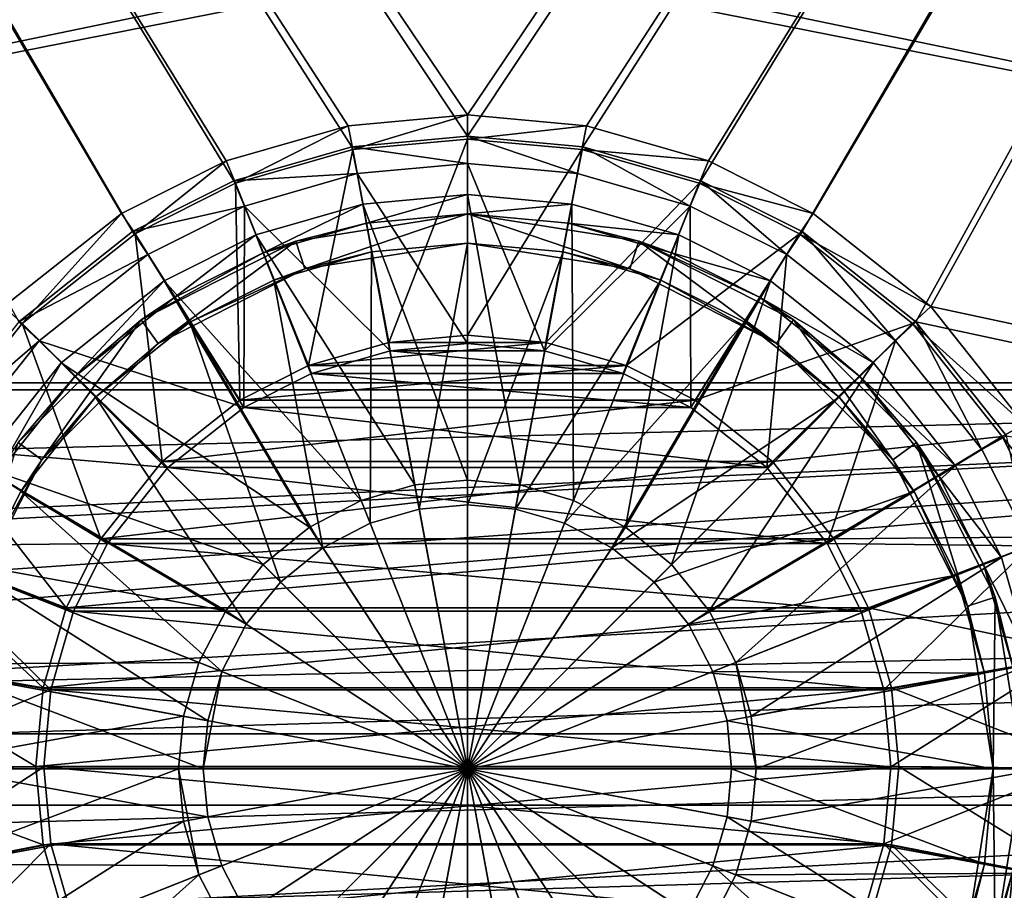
# Model space of a CAD drawing. Header units: metres. Extents: x 0 to 804, y -808 to 0.
# Tile 27 of 123: x 356 to 457, y -683 to -593. Entities that reach past the tile are written whole.
import ezdxf

# ---------------------------------------------------------------- set-up
doc = ezdxf.new("R2010")
doc.units = ezdxf.units.M

msp = doc.modelspace()

# ---------------------------------------------------------------- linework, layer by layer
at = {"layer": 'None012311'}
for points in [[(78.546486, -118.575203, 117.953323), (402.01651, -605.043579, 109.461983), (725.485901, -118.575211, 117.953323)], [(355.943726, -624.124634, 109.128922), (367.6427, -614.846802, 109.290871), (78.546486, -118.575203, 117.953323)], [(78.546486, -118.575203, 117.953323), (367.6427, -614.846802, 109.290871), (378.033203, -609.617432, 109.382149)], [(378.033203, -609.617432, 109.382149), (390.160004, -606.131226, 109.443001), (78.546486, -118.575203, 117.953323)], [(390.160004, -606.131226, 109.443001), (402.01651, -605.043579, 109.461983), (78.546486, -118.575203, 117.953323)], [(725.485901, -118.575211, 117.953323), (402.01651, -605.043579, 109.461983), (413.873016, -606.131226, 109.443001)], [(413.873016, -606.131226, 109.443001), (425.999847, -609.617432, 109.382149), (725.485901, -118.575211, 117.953323)], [(425.999847, -609.617432, 109.382149), (436.39032, -614.846802, 109.290871), (725.485901, -118.575211, 117.953323)], [(436.39032, -614.846802, 109.290871), (448.089294, -624.124634, 109.128922), (725.485901, -118.575211, 117.953323)], [(725.485901, -118.575211, 117.953323), (448.089294, -624.124634, 109.128922), (719.802612, -682.522278, 108.109589)], [(377.245544, -607.575745, 106.417328), (366.514679, -612.976318, 106.323059), (76.834984, -120.582596, 114.917824)], [(366.514679, -612.976318, 106.323059), (354.430603, -622.559387, 106.155792), (76.834984, -120.582596, 114.917824)], [(76.834984, -120.582596, 114.917824), (727.197449, -120.582596, 114.917824), (402.01651, -602.851624, 106.499786)], [(402.01651, -602.851624, 106.499786), (389.77063, -603.975037, 106.480179), (76.834984, -120.582596, 114.917824)], [(389.77063, -603.975037, 106.480179), (377.245544, -607.575745, 106.417328), (76.834984, -120.582596, 114.917824)], [(727.197449, -120.582596, 114.917824), (414.26239, -603.975037, 106.480179), (402.01651, -602.851624, 106.499786)], [(426.787506, -607.575745, 106.417328), (414.26239, -603.975037, 106.480179), (727.197449, -120.582596, 114.917824)], [(727.197449, -120.582596, 114.917824), (437.518372, -612.976318, 106.323059), (426.787506, -607.575745, 106.417328)], [(449.602417, -622.559387, 106.155792), (437.518372, -612.976318, 106.323059), (727.197449, -120.582596, 114.917824)], [(721.551147, -680.857727, 105.138191), (449.602417, -622.559387, 106.155792), (727.197449, -120.582596, 114.917824)], [(389.77063, -603.975037, 106.480179), (402.01651, -602.851624, 106.499786), (390.249207, -606.42749, 98.797958)], [(402.01651, -602.851624, 106.499786), (402.01651, -605.348022, 98.816803), (390.249207, -606.42749, 98.797958)], [(402.01651, -605.348022, 98.816803), (402.01651, -602.851624, 106.499786), (414.26239, -603.975037, 106.480179)], [(377.245544, -607.575745, 106.417328), (389.77063, -603.975037, 106.480179), (378.213623, -609.887451, 98.737564)], [(389.77063, -603.975037, 106.480179), (390.249207, -606.42749, 98.797958), (378.213623, -609.887451, 98.737564)], [(413.783813, -606.42749, 98.797958), (402.01651, -605.348022, 98.816803), (414.26239, -603.975037, 106.480179)], [(413.783813, -606.42749, 98.797958), (414.26239, -603.975037, 106.480179), (426.787506, -607.575745, 106.417328)], [(402.01651, -607.854553, 100.8106), (402.01651, -605.043579, 109.461983), (390.160004, -606.131226, 109.443001)], [(390.249207, -606.42749, 98.797958), (402.01651, -605.348022, 98.816803), (393.955231, -626.245361, 86.691772)], [(402.01651, -605.348022, 98.816803), (402.01651, -625.505859, 86.704681), (393.955231, -626.245361, 86.691772)], [(413.873016, -606.131226, 109.443001), (402.01651, -605.043579, 109.461983), (413.334106, -608.892822, 100.79248)], [(402.01651, -605.043579, 109.461983), (402.01651, -607.854553, 100.8106), (413.334106, -608.892822, 100.79248)], [(402.01651, -625.505859, 86.704681), (402.01651, -605.348022, 98.816803), (413.783813, -606.42749, 98.797958)], [(390.698914, -608.892822, 100.79248), (390.160004, -606.131226, 109.443001), (378.033203, -609.617432, 109.382149)], [(378.213623, -609.887451, 98.737564), (390.249207, -606.42749, 98.797958), (385.710144, -628.615662, 86.650406)], [(390.249207, -606.42749, 98.797958), (393.955231, -626.245361, 86.691772), (385.710144, -628.615662, 86.650406)], [(390.698914, -608.892822, 100.79248), (402.01651, -607.854553, 100.8106), (390.160004, -606.131226, 109.443001)], [(410.077789, -626.245361, 86.691772), (402.01651, -625.505859, 86.704681), (413.783813, -606.42749, 98.797958)], [(410.077789, -626.245361, 86.691772), (413.783813, -606.42749, 98.797958), (425.819397, -609.887451, 98.737564)], [(413.873016, -606.131226, 109.443001), (413.334106, -608.892822, 100.79248), (424.909729, -612.22052, 100.734398)], [(425.819397, -609.887451, 98.737564), (413.783813, -606.42749, 98.797958), (426.787506, -607.575745, 106.417328)], [(425.999847, -609.617432, 109.382149), (413.873016, -606.131226, 109.443001), (424.909729, -612.22052, 100.734398)], [(366.514679, -612.976318, 106.323059), (377.245544, -607.575745, 106.417328), (367.901093, -615.077637, 98.646965)], [(377.245544, -607.575745, 106.417328), (378.213623, -609.887451, 98.737564), (367.901093, -615.077637, 98.646965)], [(425.819397, -609.887451, 98.737564), (426.787506, -607.575745, 106.417328), (437.518372, -612.976318, 106.323059)], [(390.698914, -608.892822, 100.79248), (402.01651, -626.361938, 89.690201), (402.01651, -607.854553, 100.8106)], [(413.334106, -608.892822, 100.79248), (402.01651, -607.854553, 100.8106), (409.931519, -627.088013, 89.677521)], [(409.931519, -627.088013, 89.677521), (402.01651, -607.854553, 100.8106), (402.01651, -626.361938, 89.690201)], [(379.123291, -612.22052, 100.734398), (378.033203, -609.617432, 109.382149), (367.6427, -614.846802, 109.290871)], [(379.123291, -612.22052, 100.734398), (390.698914, -608.892822, 100.79248), (378.033203, -609.617432, 109.382149)], [(379.123291, -612.22052, 100.734398), (394.101501, -627.088013, 89.677521), (390.698914, -608.892822, 100.79248)], [(394.101501, -627.088013, 89.677521), (402.01651, -626.361938, 89.690201), (390.698914, -608.892822, 100.79248)], [(424.909729, -612.22052, 100.734398), (413.334106, -608.892822, 100.79248), (409.931519, -627.088013, 89.677521)], [(425.999847, -609.617432, 109.382149), (424.909729, -612.22052, 100.734398), (434.829132, -617.213013, 100.647255)], [(436.39032, -614.846802, 109.290871), (425.999847, -609.617432, 109.382149), (434.829132, -617.213013, 100.647255)], [(367.901093, -615.077637, 98.646965), (378.213623, -609.887451, 98.737564), (378.637146, -632.176392, 86.588249)], [(378.213623, -609.887451, 98.737564), (385.710144, -628.615662, 86.650406), (378.637146, -632.176392, 86.588249)], [(418.322906, -628.615662, 86.650406), (410.077789, -626.245361, 86.691772), (425.819397, -609.887451, 98.737564)], [(418.322906, -628.615662, 86.650406), (425.819397, -609.887451, 98.737564), (436.131927, -615.077637, 98.646965)], [(436.131927, -615.077637, 98.646965), (425.819397, -609.887451, 98.737564), (437.518372, -612.976318, 106.323059)], [(369.203888, -617.213013, 100.647255), (379.123291, -612.22052, 100.734398), (367.6427, -614.846802, 109.290871)], [(379.060913, -632.911743, 89.575874), (379.123291, -612.22052, 100.734398), (369.203888, -617.213013, 100.647255)], [(379.060913, -632.911743, 89.575874), (386.006012, -629.415283, 89.636902), (379.123291, -612.22052, 100.734398)], [(386.006012, -629.415283, 89.636902), (394.101501, -627.088013, 89.677521), (379.123291, -612.22052, 100.734398)], [(424.909729, -612.22052, 100.734398), (409.931519, -627.088013, 89.677521), (418.027008, -629.415283, 89.636902)], [(424.972137, -632.911743, 89.575874), (424.909729, -612.22052, 100.734398), (418.027008, -629.415283, 89.636902)], [(434.829132, -617.213013, 100.647255), (424.909729, -612.22052, 100.734398), (424.972137, -632.911743, 89.575874)], [(354.430603, -622.559387, 106.155792), (366.514679, -612.976318, 106.323059), (356.290344, -624.285522, 98.486244)], [(366.514679, -612.976318, 106.323059), (367.901093, -615.077637, 98.646965), (356.290344, -624.285522, 98.486244)], [(436.131927, -615.077637, 98.646965), (437.518372, -612.976318, 106.323059), (449.602417, -622.559387, 106.155792)], [(369.203888, -617.213013, 100.647255), (367.6427, -614.846802, 109.290871), (355.943726, -624.124634, 109.128922)], [(356.290344, -624.285522, 98.486244), (367.901093, -615.077637, 98.646965), (370.691406, -638.479187, 86.478233)], [(367.901093, -615.077637, 98.646965), (378.637146, -632.176392, 86.588249), (370.691406, -638.479187, 86.478233)], [(425.395874, -632.176392, 86.588249), (418.322906, -628.615662, 86.650406), (436.131927, -615.077637, 98.646965)], [(425.395874, -632.176392, 86.588249), (436.131927, -615.077637, 98.646965), (447.742676, -624.285522, 98.486244)], [(436.39032, -614.846802, 109.290871), (434.829132, -617.213013, 100.647255), (445.995148, -626.068359, 100.492683)], [(447.742676, -624.285522, 98.486244), (436.131927, -615.077637, 98.646965), (449.602417, -622.559387, 106.155792)], [(448.089294, -624.124634, 109.128922), (436.39032, -614.846802, 109.290871), (445.995148, -626.068359, 100.492683)], [(358.037872, -626.068359, 100.492683), (369.203888, -617.213013, 100.647255), (355.943726, -624.124634, 109.128922)], [(358.037872, -626.068359, 100.492683), (379.060913, -632.911743, 89.575874), (369.203888, -617.213013, 100.647255)], [(432.773224, -639.099854, 89.467857), (434.829132, -617.213013, 100.647255), (424.972137, -632.911743, 89.575874)], [(445.995148, -626.068359, 100.492683), (434.829132, -617.213013, 100.647255), (432.773224, -639.099854, 89.467857)], [(354.430603, -622.559387, 106.155792), (356.290344, -624.285522, 98.486244), (347.081085, -635.89447, 98.283607)], [(447.742676, -624.285522, 98.486244), (449.602417, -622.559387, 106.155792), (459.18692, -634.641602, 105.944893)], [(459.18692, -634.641602, 105.944893), (449.602417, -622.559387, 106.155792), (721.551147, -680.857727, 105.138191)], [(358.037872, -626.068359, 100.492683), (355.943726, -624.124634, 109.128922), (346.66452, -635.821777, 108.924751)], [(347.081085, -635.89447, 98.283607), (356.290344, -624.285522, 98.486244), (364.387665, -646.423706, 86.339561)], [(356.290344, -624.285522, 98.486244), (370.691406, -638.479187, 86.478233), (364.387665, -646.423706, 86.339561)], [(433.341614, -638.479187, 86.478233), (425.395874, -632.176392, 86.588249), (447.742676, -624.285522, 98.486244)], [(433.341614, -638.479187, 86.478233), (447.742676, -624.285522, 98.486244), (456.951965, -635.89447, 98.283607)], [(448.089294, -624.124634, 109.128922), (445.995148, -626.068359, 100.492683), (454.851837, -637.232666, 100.297806)], [(456.951965, -635.89447, 98.283607), (447.742676, -624.285522, 98.486244), (459.18692, -634.641602, 105.944893)], [(448.089294, -624.124634, 109.128922), (457.3685, -635.821777, 108.924751), (719.802612, -682.522278, 108.109589)], [(457.3685, -635.821777, 108.924751), (448.089294, -624.124634, 109.128922), (454.851837, -637.232666, 100.297806)], [(393.955231, -626.245361, 86.691772), (402.01651, -625.505859, 86.704681), (410.077789, -626.245361, 86.691772)], [(349.181183, -637.232666, 100.297806), (358.037872, -626.068359, 100.492683), (346.66452, -635.821777, 108.924751)], [(349.181183, -637.232666, 100.297806), (371.259827, -639.099854, 89.467857), (358.037872, -626.068359, 100.492683)], [(371.259827, -639.099854, 89.467857), (379.060913, -632.911743, 89.575874), (358.037872, -626.068359, 100.492683)], [(385.710144, -628.615662, 86.650406), (410.077789, -626.245361, 86.691772), (418.322906, -628.615662, 86.650406)], [(385.710144, -628.615662, 86.650406), (393.955231, -626.245361, 86.691772), (410.077789, -626.245361, 86.691772)], [(409.931519, -627.088013, 89.677521), (402.01651, -626.361938, 89.690201), (394.101501, -627.088013, 89.677521)], [(438.96228, -646.899719, 89.331711), (445.995148, -626.068359, 100.492683), (432.773224, -639.099854, 89.467857)], [(454.851837, -637.232666, 100.297806), (445.995148, -626.068359, 100.492683), (438.96228, -646.899719, 89.331711)], [(418.027008, -629.415283, 89.636902), (394.101501, -627.088013, 89.677521), (386.006012, -629.415283, 89.636902)], [(418.027008, -629.415283, 89.636902), (409.931519, -627.088013, 89.677521), (394.101501, -627.088013, 89.677521)], [(378.637146, -632.176392, 86.588249), (418.322906, -628.615662, 86.650406), (425.395874, -632.176392, 86.588249)], [(378.637146, -632.176392, 86.588249), (385.710144, -628.615662, 86.650406), (418.322906, -628.615662, 86.650406)], [(424.972137, -632.911743, 89.575874), (386.006012, -629.415283, 89.636902), (379.060913, -632.911743, 89.575874)], [(424.972137, -632.911743, 89.575874), (418.027008, -629.415283, 89.636902), (386.006012, -629.415283, 89.636902)], [(370.691406, -638.479187, 86.478233), (425.395874, -632.176392, 86.588249), (433.341614, -638.479187, 86.478233)], [(370.691406, -638.479187, 86.478233), (378.637146, -632.176392, 86.588249), (425.395874, -632.176392, 86.588249)], [(432.773224, -639.099854, 89.467857), (379.060913, -632.911743, 89.575874), (371.259827, -639.099854, 89.467857)], [(432.773224, -639.099854, 89.467857), (424.972137, -632.911743, 89.575874), (379.060913, -632.911743, 89.575874)], [(456.951965, -635.89447, 98.283607), (459.18692, -634.641602, 105.944893), (464.588348, -645.370789, 105.757614)], [(341.890106, -646.205444, 98.10363), (347.081085, -635.89447, 98.283607), (360.826385, -653.495605, 86.216118)], [(347.081085, -635.89447, 98.283607), (364.387665, -646.423706, 86.339561), (360.826385, -653.495605, 86.216118)], [(439.645355, -646.423706, 86.339561), (433.341614, -638.479187, 86.478233), (456.951965, -635.89447, 98.283607)], [(439.645355, -646.423706, 86.339561), (456.951965, -635.89447, 98.283607), (462.142944, -646.205444, 98.10363)], [(457.3685, -635.821777, 108.924751), (454.851837, -637.232666, 100.297806), (459.845062, -647.150574, 100.124687)], [(462.142944, -646.205444, 98.10363), (456.951965, -635.89447, 98.283607), (464.588348, -645.370789, 105.757614)], [(344.187958, -647.150574, 100.124687), (365.07077, -646.899719, 89.331711), (349.181183, -637.232666, 100.297806)], [(365.07077, -646.899719, 89.331711), (371.259827, -639.099854, 89.467857), (349.181183, -637.232666, 100.297806)], [(459.845062, -647.150574, 100.124687), (454.851837, -637.232666, 100.297806), (438.96228, -646.899719, 89.331711)], [(364.387665, -646.423706, 86.339561), (433.341614, -638.479187, 86.478233), (439.645355, -646.423706, 86.339561)], [(364.387665, -646.423706, 86.339561), (370.691406, -638.479187, 86.478233), (433.341614, -638.479187, 86.478233)], [(438.96228, -646.899719, 89.331711), (371.259827, -639.099854, 89.467857), (365.07077, -646.899719, 89.331711)], [(438.96228, -646.899719, 89.331711), (432.773224, -639.099854, 89.467857), (371.259827, -639.099854, 89.467857)], [(338.429596, -658.239197, 97.893578), (341.890106, -646.205444, 98.10363), (358.45575, -661.739441, 86.072227)], [(341.890106, -646.205444, 98.10363), (360.826385, -653.495605, 86.216118), (358.45575, -661.739441, 86.072227)], [(361.573792, -653.843811, 89.210503), (365.07077, -646.899719, 89.331711), (344.187958, -647.150574, 100.124687)], [(360.826385, -653.495605, 86.216118), (439.645355, -646.423706, 86.339561), (443.206635, -653.495605, 86.216118)], [(360.826385, -653.495605, 86.216118), (364.387665, -646.423706, 86.339561), (439.645355, -646.423706, 86.339561)], [(442.459229, -653.843811, 89.210503), (365.07077, -646.899719, 89.331711), (361.573792, -653.843811, 89.210503)], [(442.459229, -653.843811, 89.210503), (438.96228, -646.899719, 89.331711), (365.07077, -646.899719, 89.331711)], [(459.845062, -647.150574, 100.124687), (438.96228, -646.899719, 89.331711), (442.459229, -653.843811, 89.210503)], [(443.206635, -653.495605, 86.216118), (439.645355, -646.423706, 86.339561), (462.142944, -646.205444, 98.10363)], [(443.206635, -653.495605, 86.216118), (462.142944, -646.205444, 98.10363), (465.603424, -658.239197, 97.893578)], [(359.246185, -661.938049, 89.069214), (344.187958, -647.150574, 100.124687), (340.859741, -658.724426, 99.922668)], [(359.246185, -661.938049, 89.069214), (361.573792, -653.843811, 89.210503), (344.187958, -647.150574, 100.124687)], [(444.786835, -661.938049, 89.069214), (459.845062, -647.150574, 100.124687), (442.459229, -653.843811, 89.210503)], [(463.173309, -658.724426, 99.922668), (459.845062, -647.150574, 100.124687), (444.786835, -661.938049, 89.069214)], [(358.45575, -661.739441, 86.072227), (443.206635, -653.495605, 86.216118), (445.577271, -661.739441, 86.072227)], [(358.45575, -661.739441, 86.072227), (360.826385, -653.495605, 86.216118), (443.206635, -653.495605, 86.216118)], [(444.786835, -661.938049, 89.069214), (361.573792, -653.843811, 89.210503), (359.246185, -661.938049, 89.069214)], [(444.786835, -661.938049, 89.069214), (442.459229, -653.843811, 89.210503), (361.573792, -653.843811, 89.210503)], [(445.577271, -661.739441, 86.072227), (443.206635, -653.495605, 86.216118), (465.603424, -658.239197, 97.893578)], [(337.349945, -670.0047, 97.68821), (338.429596, -658.239197, 97.893578), (357.716125, -669.7995, 85.931534)], [(338.429596, -658.239197, 97.893578), (358.45575, -661.739441, 86.072227), (357.716125, -669.7995, 85.931534)], [(445.577271, -661.739441, 86.072227), (465.603424, -658.239197, 97.893578), (466.683075, -670.0047, 97.68821)], [(339.82135, -670.040283, 99.725151), (359.246185, -661.938049, 89.069214), (340.859741, -658.724426, 99.922668)], [(445.513062, -669.851868, 88.931076), (463.173309, -658.724426, 99.922668), (444.786835, -661.938049, 89.069214)], [(464.2117, -670.040283, 99.725151), (463.173309, -658.724426, 99.922668), (445.513062, -669.851868, 88.931076)], [(358.519989, -669.851868, 88.931076), (359.246185, -661.938049, 89.069214), (339.82135, -670.040283, 99.725151)], [(357.716125, -669.7995, 85.931534), (445.577271, -661.739441, 86.072227), (446.316895, -669.7995, 85.931534)], [(357.716125, -669.7995, 85.931534), (358.45575, -661.739441, 86.072227), (445.577271, -661.739441, 86.072227)], [(445.513062, -669.851868, 88.931076), (359.246185, -661.938049, 89.069214), (358.519989, -669.851868, 88.931076)], [(445.513062, -669.851868, 88.931076), (444.786835, -661.938049, 89.069214), (359.246185, -661.938049, 89.069214)], [(446.316895, -669.7995, 85.931534), (445.577271, -661.739441, 86.072227), (466.683075, -670.0047, 97.68821)], [(337.349945, -670.0047, 97.68821), (357.716125, -669.7995, 85.931534), (358.45575, -677.859558, 85.790848)], [(338.429596, -681.770203, 97.482841), (337.349945, -670.0047, 97.68821), (358.45575, -677.859558, 85.790848)], [(340.859741, -681.35614, 99.527626), (358.519989, -669.851868, 88.931076), (339.82135, -670.040283, 99.725151)], [(359.246185, -677.765686, 88.792946), (358.519989, -669.851868, 88.931076), (340.859741, -681.35614, 99.527626)], [(358.45575, -677.859558, 85.790848), (357.716125, -669.7995, 85.931534), (446.316895, -669.7995, 85.931534)], [(358.45575, -677.859558, 85.790848), (446.316895, -669.7995, 85.931534), (445.577271, -677.859558, 85.790848)], [(444.786835, -677.765686, 88.792946), (358.519989, -669.851868, 88.931076), (359.246185, -677.765686, 88.792946)], [(444.786835, -677.765686, 88.792946), (445.513062, -669.851868, 88.931076), (358.519989, -669.851868, 88.931076)], [(444.786835, -677.765686, 88.792946), (464.2117, -670.040283, 99.725151), (445.513062, -669.851868, 88.931076)], [(463.173309, -681.35614, 99.527626), (464.2117, -670.040283, 99.725151), (444.786835, -677.765686, 88.792946)], [(445.577271, -677.859558, 85.790848), (446.316895, -669.7995, 85.931534), (465.603424, -681.770203, 97.482841)], [(446.316895, -669.7995, 85.931534), (466.683075, -670.0047, 97.68821), (465.603424, -681.770203, 97.482841)], [(338.429596, -681.770203, 97.482841), (358.45575, -677.859558, 85.790848), (360.826385, -686.103394, 85.64695)], [(344.187958, -692.929993, 99.325607), (359.246185, -677.765686, 88.792946), (340.859741, -681.35614, 99.527626)], [(361.573792, -685.859924, 88.651657), (359.246185, -677.765686, 88.792946), (344.187958, -692.929993, 99.325607)], [(360.826385, -686.103394, 85.64695), (358.45575, -677.859558, 85.790848), (445.577271, -677.859558, 85.790848)], [(442.459229, -685.859924, 88.651657), (359.246185, -677.765686, 88.792946), (361.573792, -685.859924, 88.651657)], [(442.459229, -685.859924, 88.651657), (444.786835, -677.765686, 88.792946), (359.246185, -677.765686, 88.792946)], [(360.826385, -686.103394, 85.64695), (445.577271, -677.859558, 85.790848), (443.206635, -686.103394, 85.64695)], [(459.845062, -692.929993, 99.325607), (444.786835, -677.765686, 88.792946), (442.459229, -685.859924, 88.651657)], [(443.206635, -686.103394, 85.64695), (445.577271, -677.859558, 85.790848), (462.142944, -693.803955, 97.272797)], [(459.845062, -692.929993, 99.325607), (463.173309, -681.35614, 99.527626), (444.786835, -677.765686, 88.792946)], [(445.577271, -677.859558, 85.790848), (465.603424, -681.770203, 97.482841), (462.142944, -693.803955, 97.272797)], [(341.890106, -693.803955, 97.272797), (338.429596, -681.770203, 97.482841), (360.826385, -686.103394, 85.64695)]]:
    msp.add_3dface(points, dxfattribs=at)
at = {"layer": 'None012312'}
for points in [[(620.789429, -631.100647, 2170), (476.670471, -564.474976, 2170), (454.040588, -575.838135, 2170)], [(454.745392, -577.210388, 2167.144043), (477.557953, -565.731079, 2167.144043), (620.789429, -630.385498, 2167.144043)], [(183.243256, -631.100647, 2170), (376.385895, -583.39563, 2170), (349.992096, -575.838135, 2170)], [(454.040588, -575.838135, 2170), (427.646759, -583.39563, 2170), (620.789429, -631.100647, 2170)], [(349.287262, -577.210388, 2167.144043), (375.948975, -584.876221, 2167.144043), (183.243256, -630.385498, 2167.144043)], [(620.789429, -630.385498, 2167.144043), (428.08371, -584.876221, 2167.144043), (454.745392, -577.210388, 2167.144043)], [(402.016327, -585.732666, 2170), (376.385895, -583.39563, 2170), (183.243256, -631.100647, 2170)], [(427.646759, -583.39563, 2170), (402.016327, -585.732666, 2170), (620.789429, -631.100647, 2170)], [(375.948975, -584.876221, 2167.144043), (402.016327, -587.267883, 2167.144043), (183.243256, -630.385498, 2167.144043)], [(402.016327, -587.267883, 2167.144043), (428.08371, -584.876221, 2167.144043), (620.789429, -630.385498, 2167.144043)], [(620.789429, -631.100647, 2170), (402.016327, -585.732666, 2170), (183.243256, -631.100647, 2170)], [(183.243256, -630.385498, 2167.144043), (402.016327, -587.267883, 2167.144043), (620.789429, -630.385498, 2167.144043)], [(661.499878, -642.578247, 2160.918945), (104.085083, -673.795959, 2141.555664), (620.789429, -630.385498, 2167.144043)], [(104.085083, -673.795959, 2141.555664), (122.620811, -656.609924, 2152.86377), (620.789429, -630.385498, 2167.144043)], [(620.789429, -630.385498, 2167.144043), (122.620811, -656.609924, 2152.86377), (142.532806, -642.578247, 2160.918945)], [(620.789429, -630.385498, 2167.144043), (142.532806, -642.578247, 2160.918945), (183.243256, -630.385498, 2167.144043)], [(677.485962, -653.800476, 2157.919189), (620.789429, -631.100647, 2170), (111.601715, -666.464539, 2150.061035)], [(111.601715, -666.464539, 2150.061035), (620.789429, -631.100647, 2170), (126.5467, -653.800476, 2157.919189)], [(620.789429, -631.100647, 2170), (183.243256, -631.100647, 2170), (126.5467, -653.800476, 2157.919189)], [(104.085083, -673.795959, 2141.555664), (661.499878, -642.578247, 2160.918945), (681.411865, -656.609924, 2152.86377)], [(692.430969, -666.464539, 2150.061035), (677.485962, -653.800476, 2157.919189), (111.601715, -666.464539, 2150.061035)], [(699.947571, -673.795959, 2141.555664), (104.085083, -673.795959, 2141.555664), (681.411865, -656.609924, 2152.86377)], [(708.263794, -682.554504, 2138.76123), (692.430969, -666.464539, 2150.061035), (82.025421, -698.932068, 2125.520996)], [(82.025421, -698.932068, 2125.520996), (692.430969, -666.464539, 2150.061035), (95.76886, -682.554504, 2138.76123)], [(692.430969, -666.464539, 2150.061035), (111.601715, -666.464539, 2150.061035), (95.76886, -682.554504, 2138.76123)], [(715.986511, -691.900879, 2127.664307), (88.046135, -691.900879, 2127.664307), (699.947571, -673.795959, 2141.555664)], [(88.046135, -691.900879, 2127.664307), (104.085083, -673.795959, 2141.555664), (699.947571, -673.795959, 2141.555664)]]:
    msp.add_3dface(points, dxfattribs=at)
at = {"layer": 'None012324'}
for points in [[(402.01651, -611.040344, 106.452499), (391.280365, -612.025391, 106.452499), (402.01651, -640.388123, 110.948647)], [(391.280365, -612.025391, 103.38913), (402.01651, -611.040344, 103.38913), (391.644287, -613.991943, 103.797249)], [(391.280365, -612.025391, 106.452499), (402.01651, -611.040344, 103.38913), (391.280365, -612.025391, 103.38913)], [(391.280365, -612.025391, 106.452499), (402.01651, -611.040344, 106.452499), (402.01651, -611.040344, 103.38913)], [(402.01651, -611.040344, 103.38913), (402.01651, -613.040283, 103.797249), (391.644287, -613.991943, 103.797249)], [(412.752655, -612.025391, 106.452499), (402.01651, -611.040344, 106.452499), (407.412109, -640.883179, 110.948647)], [(407.412109, -640.883179, 110.948647), (402.01651, -611.040344, 106.452499), (402.01651, -640.388123, 110.948647)], [(402.01651, -611.040344, 103.38913), (412.752655, -612.025391, 103.38913), (402.01651, -613.040283, 103.797249)], [(402.01651, -611.040344, 106.452499), (412.752655, -612.025391, 103.38913), (402.01651, -611.040344, 103.38913)], [(402.01651, -611.040344, 106.452499), (412.752655, -612.025391, 106.452499), (412.752655, -612.025391, 103.38913)], [(391.280365, -612.025391, 106.452499), (380.299438, -615.182617, 106.452499), (396.620911, -640.883179, 110.948647)], [(380.299438, -615.182617, 103.389137), (391.280365, -612.025391, 103.38913), (381.035583, -617.042175, 103.797249)], [(380.299438, -615.182617, 106.452499), (391.280365, -612.025391, 106.452499), (380.299438, -615.182617, 103.389137)], [(380.299438, -615.182617, 103.389137), (391.280365, -612.025391, 106.452499), (391.280365, -612.025391, 103.38913)], [(391.280365, -612.025391, 103.38913), (391.644287, -613.991943, 103.797249), (381.035583, -617.042175, 103.797249)], [(402.01651, -640.388123, 110.948647), (391.280365, -612.025391, 106.452499), (396.620911, -640.883179, 110.948647)], [(412.752655, -612.025391, 103.38913), (412.388733, -613.991943, 103.797249), (402.01651, -613.040283, 103.797249)], [(412.931305, -642.470093, 110.948647), (412.752655, -612.025391, 106.452499), (407.412109, -640.883179, 110.948647)], [(412.752655, -612.025391, 103.38913), (423.733612, -615.182617, 103.389137), (412.388733, -613.991943, 103.797249)], [(423.733612, -615.182617, 106.452499), (412.752655, -612.025391, 106.452499), (412.931305, -642.470093, 110.948647)], [(412.752655, -612.025391, 106.452499), (423.733612, -615.182617, 106.452499), (412.752655, -612.025391, 103.38913)], [(412.752655, -612.025391, 103.38913), (423.733612, -615.182617, 106.452499), (423.733612, -615.182617, 103.389137)], [(384.402557, -615.830017, 96.509148), (391.644287, -613.991943, 103.797249), (402.01651, -613.040283, 96.509148)], [(384.402557, -615.830017, 96.509148), (402.01651, -613.040283, 96.509148), (385.32959, -618.683228, 96.509148)], [(385.32959, -618.683228, 96.509148), (402.01651, -613.040283, 96.509148), (402.01651, -616.040283, 96.509148)], [(391.644287, -613.991943, 103.797249), (402.01651, -613.040283, 103.797249), (402.01651, -613.040283, 96.509148)], [(402.01651, -613.040283, 96.509148), (402.01651, -613.040283, 103.797249), (412.388733, -613.991943, 103.797249)], [(402.01651, -613.040283, 96.509148), (412.388733, -613.991943, 103.797249), (419.630493, -615.830017, 96.509148)], [(402.01651, -613.040283, 96.509148), (418.70343, -618.683228, 96.509148), (402.01651, -616.040283, 96.509148)], [(402.01651, -613.040283, 96.509148), (419.630493, -615.830017, 96.509148), (418.70343, -618.683228, 96.509148)], [(381.035583, -617.042175, 103.797249), (391.644287, -613.991943, 103.797249), (384.402557, -615.830017, 96.509148)], [(423.733612, -615.182617, 103.389137), (422.997437, -617.042175, 103.797249), (412.388733, -613.991943, 103.797249)], [(412.388733, -613.991943, 103.797249), (422.997437, -617.042175, 103.797249), (419.630493, -615.830017, 96.509148)], [(380.299438, -615.182617, 106.452499), (370.888275, -619.920166, 106.452499), (391.101715, -642.470093, 110.948647)], [(370.888275, -619.920166, 103.389137), (380.299438, -615.182617, 103.389137), (371.942535, -621.619629, 103.797249)], [(370.888275, -619.920166, 106.452499), (380.299438, -615.182617, 106.452499), (370.888275, -619.920166, 103.389137)], [(370.888275, -619.920166, 103.389137), (380.299438, -615.182617, 106.452499), (380.299438, -615.182617, 103.389137)], [(380.299438, -615.182617, 103.389137), (381.035583, -617.042175, 103.797249), (371.942535, -621.619629, 103.797249)], [(396.620911, -640.883179, 110.948647), (380.299438, -615.182617, 106.452499), (391.101715, -642.470093, 110.948647)], [(418.242432, -645.221558, 110.948647), (423.733612, -615.182617, 106.452499), (412.931305, -642.470093, 110.948647)], [(433.144775, -619.920166, 106.452499), (423.733612, -615.182617, 106.452499), (418.242432, -645.221558, 110.948647)], [(423.733612, -615.182617, 103.389137), (433.144775, -619.920166, 103.389137), (422.997437, -617.042175, 103.797249)], [(423.733612, -615.182617, 106.452499), (433.144775, -619.920166, 106.452499), (423.733612, -615.182617, 103.389137)], [(423.733612, -615.182617, 103.389137), (433.144775, -619.920166, 106.452499), (433.144775, -619.920166, 103.389137)], [(368.512756, -623.92627, 96.509148), (381.035583, -617.042175, 103.797249), (384.402557, -615.830017, 96.509148)], [(368.512756, -623.92627, 96.509148), (384.402557, -615.830017, 96.509148), (370.276123, -626.353333, 96.509148)], [(370.276123, -626.353333, 96.509148), (384.402557, -615.830017, 96.509148), (385.32959, -618.683228, 96.509148)], [(385.32959, -618.683228, 96.509148), (402.01651, -616.040283, 96.509148), (392.190186, -616.941833, 104.382034)], [(392.190186, -616.941833, 104.382034), (402.01651, -616.040283, 104.382034), (397.081909, -643.374268, 108.182106)], [(392.190186, -616.941833, 104.382034), (402.01651, -616.040283, 96.509148), (402.01651, -616.040283, 104.382034)], [(397.081909, -643.374268, 108.182106), (402.01651, -616.040283, 104.382034), (402.01651, -642.921509, 108.182106)], [(402.01651, -616.040283, 104.382034), (411.842834, -616.941833, 104.382034), (402.01651, -642.921509, 108.182106)], [(402.01651, -616.040283, 96.509148), (411.842834, -616.941833, 104.382034), (402.01651, -616.040283, 104.382034)], [(402.01651, -616.040283, 96.509148), (418.70343, -618.683228, 96.509148), (411.842834, -616.941833, 104.382034)], [(419.630493, -615.830017, 96.509148), (433.756927, -626.353333, 96.509148), (418.70343, -618.683228, 96.509148)], [(419.630493, -615.830017, 96.509148), (422.997437, -617.042175, 103.797249), (432.090485, -621.619629, 103.797249)], [(419.630493, -615.830017, 96.509148), (432.090485, -621.619629, 103.797249), (435.520264, -623.92627, 96.509148)], [(419.630493, -615.830017, 96.509148), (435.520264, -623.92627, 96.509148), (433.756927, -626.353333, 96.509148)], [(368.512756, -623.92627, 96.509148), (371.942535, -621.619629, 103.797249), (381.035583, -617.042175, 103.797249)], [(382.139832, -619.831543, 104.382034), (392.190186, -616.941833, 104.382034), (392.034241, -644.825562, 108.182106)], [(382.139832, -619.831543, 104.382034), (385.32959, -618.683228, 96.509148), (392.190186, -616.941833, 104.382034)], [(392.034241, -644.825562, 108.182106), (392.190186, -616.941833, 104.382034), (397.081909, -643.374268, 108.182106)], [(402.01651, -642.921509, 108.182106), (411.842834, -616.941833, 104.382034), (406.951141, -643.374268, 108.182106)], [(411.842834, -616.941833, 104.382034), (421.893188, -619.831543, 104.382034), (406.951141, -643.374268, 108.182106)], [(418.70343, -618.683228, 96.509148), (421.893188, -619.831543, 104.382034), (411.842834, -616.941833, 104.382034)], [(433.144775, -619.920166, 103.389137), (432.090485, -621.619629, 103.797249), (422.997437, -617.042175, 103.797249)], [(370.276123, -626.353333, 96.509148), (385.32959, -618.683228, 96.509148), (373.523987, -624.168945, 104.382034)], [(385.32959, -618.683228, 96.509148), (382.139832, -619.831543, 104.382034), (373.523987, -624.168945, 104.382034)], [(418.70343, -618.683228, 96.509148), (433.756927, -626.353333, 96.509148), (421.893188, -619.831543, 104.382034)], [(373.523987, -624.168945, 104.382034), (382.139832, -619.831543, 104.382034), (387.176849, -647.34198, 108.182106)], [(387.176849, -647.34198, 108.182106), (382.139832, -619.831543, 104.382034), (392.034241, -644.825562, 108.182106)], [(406.951141, -643.374268, 108.182106), (421.893188, -619.831543, 104.382034), (411.998779, -644.825562, 108.182106)], [(421.893188, -619.831543, 104.382034), (430.509033, -624.168945, 104.382034), (411.998779, -644.825562, 108.182106)], [(433.756927, -626.353333, 96.509148), (430.509033, -624.168945, 104.382034), (421.893188, -619.831543, 104.382034)], [(370.888275, -619.920166, 106.452499), (360.297241, -628.320984, 106.452499), (385.790588, -645.221558, 110.948647)], [(360.297241, -628.320984, 103.389137), (370.888275, -619.920166, 103.389137), (361.711426, -629.735168, 103.797249)], [(360.297241, -628.320984, 106.452499), (370.888275, -619.920166, 106.452499), (360.297241, -628.320984, 103.389137)], [(360.297241, -628.320984, 103.389137), (370.888275, -619.920166, 106.452499), (370.888275, -619.920166, 103.389137)], [(370.888275, -619.920166, 103.389137), (371.942535, -621.619629, 103.797249), (361.711426, -629.735168, 103.797249)], [(391.101715, -642.470093, 110.948647), (370.888275, -619.920166, 106.452499), (385.790588, -645.221558, 110.948647)], [(422.983734, -649.073059, 110.948647), (433.144775, -619.920166, 106.452499), (418.242432, -645.221558, 110.948647)], [(443.735779, -628.320984, 106.452499), (433.144775, -619.920166, 106.452499), (422.983734, -649.073059, 110.948647)], [(433.144775, -619.920166, 103.389137), (443.735779, -628.320984, 103.389137), (432.090485, -621.619629, 103.797249)], [(433.144775, -619.920166, 106.452499), (443.735779, -628.320984, 106.452499), (433.144775, -619.920166, 103.389137)], [(433.144775, -619.920166, 103.389137), (443.735779, -628.320984, 106.452499), (443.735779, -628.320984, 103.389137)], [(361.711426, -629.735168, 103.797249), (371.942535, -621.619629, 103.797249), (368.512756, -623.92627, 96.509148)], [(443.735779, -628.320984, 103.389137), (442.321594, -629.735168, 103.797249), (432.090485, -621.619629, 103.797249)], [(432.090485, -621.619629, 103.797249), (442.321594, -629.735168, 103.797249), (435.520264, -623.92627, 96.509148)], [(355.902557, -636.536499, 96.509148), (361.711426, -629.735168, 103.797249), (368.512756, -623.92627, 96.509148)], [(355.902557, -636.536499, 96.509148), (368.512756, -623.92627, 96.509148), (358.32959, -638.299866, 96.509148)], [(358.32959, -638.299866, 96.509148), (368.512756, -623.92627, 96.509148), (370.276123, -626.353333, 96.509148)], [(363.832733, -631.856506, 104.382034), (373.523987, -624.168945, 104.382034), (382.840637, -650.86438, 108.182106)], [(370.276123, -626.353333, 96.509148), (373.523987, -624.168945, 104.382034), (363.832733, -631.856506, 104.382034)], [(382.840637, -650.86438, 108.182106), (373.523987, -624.168945, 104.382034), (387.176849, -647.34198, 108.182106)], [(411.998779, -644.825562, 108.182106), (430.509033, -624.168945, 104.382034), (416.856171, -647.34198, 108.182106)], [(430.509033, -624.168945, 104.382034), (440.200287, -631.856506, 104.382034), (416.856171, -647.34198, 108.182106)], [(430.509033, -624.168945, 104.382034), (433.756927, -626.353333, 96.509148), (440.200287, -631.856506, 104.382034)], [(435.520264, -623.92627, 96.509148), (445.70343, -638.299866, 96.509148), (433.756927, -626.353333, 96.509148)], [(435.520264, -623.92627, 96.509148), (442.321594, -629.735168, 103.797249), (448.130493, -636.536499, 96.509148)], [(435.520264, -623.92627, 96.509148), (448.130493, -636.536499, 96.509148), (445.70343, -638.299866, 96.509148)], [(358.32959, -638.299866, 96.509148), (370.276123, -626.353333, 96.509148), (363.832733, -631.856506, 104.382034)], [(433.756927, -626.353333, 96.509148), (445.70343, -638.299866, 96.509148), (440.200287, -631.856506, 104.382034)], [(360.297241, -628.320984, 106.452499), (351.896393, -638.911987, 106.452499), (381.049286, -649.073059, 110.948647)], [(351.896393, -638.911987, 103.389137), (360.297241, -628.320984, 103.389137), (353.595886, -639.966309, 103.797249)], [(351.896393, -638.911987, 106.452499), (360.297241, -628.320984, 106.452499), (351.896393, -638.911987, 103.389137)], [(351.896393, -638.911987, 103.389137), (360.297241, -628.320984, 106.452499), (360.297241, -628.320984, 103.389137)], [(360.297241, -628.320984, 103.389137), (361.711426, -629.735168, 103.797249), (353.595886, -639.966309, 103.797249)], [(385.790588, -645.221558, 110.948647), (360.297241, -628.320984, 106.452499), (381.049286, -649.073059, 110.948647)], [(426.835205, -653.814331, 110.948647), (443.735779, -628.320984, 106.452499), (422.983734, -649.073059, 110.948647)], [(452.136627, -638.911987, 106.452499), (443.735779, -628.320984, 106.452499), (426.835205, -653.814331, 110.948647)], [(443.735779, -628.320984, 103.389137), (452.136627, -638.911987, 103.389137), (442.321594, -629.735168, 103.797249)], [(443.735779, -628.320984, 106.452499), (452.136627, -638.911987, 106.452499), (443.735779, -628.320984, 103.389137)], [(443.735779, -628.320984, 103.389137), (452.136627, -638.911987, 106.452499), (452.136627, -638.911987, 103.389137)], [(353.595886, -639.966309, 103.797249), (361.711426, -629.735168, 103.797249), (355.902557, -636.536499, 96.509148)], [(452.136627, -638.911987, 103.389137), (450.437134, -639.966309, 103.797249), (442.321594, -629.735168, 103.797249)], [(442.321594, -629.735168, 103.797249), (450.437134, -639.966309, 103.797249), (448.130493, -636.536499, 96.509148)], [(356.145203, -641.547729, 104.382034), (363.832733, -631.856506, 104.382034), (379.318237, -655.200623, 108.182106)], [(358.32959, -638.299866, 96.509148), (363.832733, -631.856506, 104.382034), (356.145203, -641.547729, 104.382034)], [(379.318237, -655.200623, 108.182106), (363.832733, -631.856506, 104.382034), (382.840637, -650.86438, 108.182106)], [(416.856171, -647.34198, 108.182106), (440.200287, -631.856506, 104.382034), (421.192383, -650.86438, 108.182106)], [(440.200287, -631.856506, 104.382034), (447.887817, -641.547729, 104.382034), (421.192383, -650.86438, 108.182106)], [(440.200287, -631.856506, 104.382034), (445.70343, -638.299866, 96.509148), (447.887817, -641.547729, 104.382034)], [(350.659454, -653.353333, 96.509148), (355.902557, -636.536499, 96.509148), (358.32959, -638.299866, 96.509148)], [(448.130493, -636.536499, 96.509148), (453.373566, -653.353333, 96.509148), (445.70343, -638.299866, 96.509148)], [(448.130493, -636.536499, 96.509148), (450.437134, -639.966309, 103.797249), (455.014618, -649.059326, 103.797256)], [(448.130493, -636.536499, 96.509148), (455.014618, -649.059326, 103.797256), (456.226746, -652.42627, 96.509148)], [(448.130493, -636.536499, 96.509148), (456.226746, -652.42627, 96.509148), (453.373566, -653.353333, 96.509148)], [(351.896393, -638.911987, 106.452499), (347.158875, -648.323181, 106.452507), (377.197815, -653.814331, 110.948647)], [(350.659454, -653.353333, 96.509148), (358.32959, -638.299866, 96.509148), (351.80777, -650.163574, 104.382034)], [(351.80777, -650.163574, 104.382034), (358.32959, -638.299866, 96.509148), (356.145203, -641.547729, 104.382034)], [(381.049286, -649.073059, 110.948647), (351.896393, -638.911987, 106.452499), (377.197815, -653.814331, 110.948647)], [(429.5867, -659.125488, 110.948647), (452.136627, -638.911987, 106.452499), (426.835205, -653.814331, 110.948647)], [(429.5867, -659.125488, 110.948647), (456.874176, -648.323181, 106.452507), (452.136627, -638.911987, 106.452499)], [(445.70343, -638.299866, 96.509148), (453.373566, -653.353333, 96.509148), (447.887817, -641.547729, 104.382034)], [(452.136627, -638.911987, 103.389137), (456.874176, -648.323181, 103.389137), (450.437134, -639.966309, 103.797249)], [(452.136627, -638.911987, 106.452499), (456.874176, -648.323181, 106.452507), (452.136627, -638.911987, 103.389137)], [(452.136627, -638.911987, 103.389137), (456.874176, -648.323181, 106.452507), (456.874176, -648.323181, 103.389137)], [(456.874176, -648.323181, 103.389137), (455.014618, -649.059326, 103.797256), (450.437134, -639.966309, 103.797249)], [(396.620911, -640.883179, 110.948647), (391.101715, -642.470093, 110.948647), (402.01651, -670.040283, 112.452507)], [(402.01651, -640.388123, 110.948647), (396.620911, -640.883179, 110.948647), (402.01651, -670.040283, 112.452507)], [(407.412109, -640.883179, 110.948647), (402.01651, -640.388123, 110.948647), (402.01651, -670.040283, 112.452507)], [(412.931305, -642.470093, 110.948647), (407.412109, -640.883179, 110.948647), (402.01651, -670.040283, 112.452507)], [(376.801788, -660.057983, 108.182106), (351.80777, -650.163574, 104.382034), (356.145203, -641.547729, 104.382034)], [(376.801788, -660.057983, 108.182106), (356.145203, -641.547729, 104.382034), (379.318237, -655.200623, 108.182106)], [(421.192383, -650.86438, 108.182106), (447.887817, -641.547729, 104.382034), (424.714783, -655.200623, 108.182106)], [(447.887817, -641.547729, 104.382034), (452.22525, -650.163574, 104.382034), (424.714783, -655.200623, 108.182106)], [(447.887817, -641.547729, 104.382034), (453.373566, -653.353333, 96.509148), (452.22525, -650.163574, 104.382034)], [(391.101715, -642.470093, 110.948647), (385.790588, -645.221558, 110.948647), (402.01651, -670.040283, 112.452507)], [(397.081909, -643.374268, 108.182106), (402.01651, -642.921509, 108.182106), (402.01651, -670.040283, 109.452507)], [(418.242432, -645.221558, 110.948647), (412.931305, -642.470093, 110.948647), (402.01651, -670.040283, 112.452507)], [(402.01651, -642.921509, 108.182106), (406.951141, -643.374268, 108.182106), (402.01651, -670.040283, 109.452507)], [(392.034241, -644.825562, 108.182106), (397.081909, -643.374268, 108.182106), (402.01651, -670.040283, 109.452507)], [(406.951141, -643.374268, 108.182106), (411.998779, -644.825562, 108.182106), (402.01651, -670.040283, 109.452507)], [(387.176849, -647.34198, 108.182106), (392.034241, -644.825562, 108.182106), (402.01651, -670.040283, 109.452507)], [(411.998779, -644.825562, 108.182106), (416.856171, -647.34198, 108.182106), (402.01651, -670.040283, 109.452507)], [(385.790588, -645.221558, 110.948647), (381.049286, -649.073059, 110.948647), (402.01651, -670.040283, 112.452507)], [(422.983734, -649.073059, 110.948647), (418.242432, -645.221558, 110.948647), (402.01651, -670.040283, 112.452507)], [(382.840637, -650.86438, 108.182106), (387.176849, -647.34198, 108.182106), (402.01651, -670.040283, 109.452507)], [(416.856171, -647.34198, 108.182106), (421.192383, -650.86438, 108.182106), (402.01651, -670.040283, 109.452507)], [(347.158875, -648.323181, 106.452507), (344.001617, -659.304138, 106.452507), (374.44632, -659.125488, 110.948647)], [(377.197815, -653.814331, 110.948647), (347.158875, -648.323181, 106.452507), (374.44632, -659.125488, 110.948647)], [(381.049286, -649.073059, 110.948647), (377.197815, -653.814331, 110.948647), (402.01651, -670.040283, 112.452507)], [(426.835205, -653.814331, 110.948647), (422.983734, -649.073059, 110.948647), (402.01651, -670.040283, 112.452507)], [(431.173615, -664.644653, 110.948647), (456.874176, -648.323181, 106.452507), (429.5867, -659.125488, 110.948647)], [(460.031403, -659.304138, 106.452507), (456.874176, -648.323181, 106.452507), (431.173615, -664.644653, 110.948647)], [(456.874176, -648.323181, 103.389137), (460.031403, -659.304138, 103.389137), (455.014618, -649.059326, 103.797256)], [(460.031403, -659.304138, 103.389137), (458.06485, -659.66803, 103.797256), (455.014618, -649.059326, 103.797256)], [(455.014618, -649.059326, 103.797256), (458.06485, -659.66803, 103.797256), (456.226746, -652.42627, 96.509148)], [(456.874176, -648.323181, 106.452507), (460.031403, -659.304138, 106.452507), (456.874176, -648.323181, 103.389137)], [(456.874176, -648.323181, 103.389137), (460.031403, -659.304138, 106.452507), (460.031403, -659.304138, 103.389137)], [(348.918091, -660.213928, 104.382042), (351.80777, -650.163574, 104.382034), (375.350494, -665.105652, 108.182106)], [(375.350494, -665.105652, 108.182106), (351.80777, -650.163574, 104.382034), (376.801788, -660.057983, 108.182106)], [(424.714783, -655.200623, 108.182106), (452.22525, -650.163574, 104.382034), (427.231232, -660.057983, 108.182106)], [(452.22525, -650.163574, 104.382034), (455.11496, -660.213928, 104.382042), (427.231232, -660.057983, 108.182106)], [(453.373566, -653.353333, 96.509148), (455.11496, -660.213928, 104.382042), (452.22525, -650.163574, 104.382034)], [(379.318237, -655.200623, 108.182106), (382.840637, -650.86438, 108.182106), (402.01651, -670.040283, 109.452507)], [(421.192383, -650.86438, 108.182106), (424.714783, -655.200623, 108.182106), (402.01651, -670.040283, 109.452507)], [(456.226746, -652.42627, 96.509148), (456.01651, -670.040283, 96.509148), (453.373566, -653.353333, 96.509148)], [(456.226746, -652.42627, 96.509148), (459.01651, -670.040283, 96.509148), (456.01651, -670.040283, 96.509148)], [(456.226746, -652.42627, 96.509148), (458.06485, -659.66803, 103.797256), (459.01651, -670.040283, 96.509148)], [(377.197815, -653.814331, 110.948647), (374.44632, -659.125488, 110.948647), (402.01651, -670.040283, 112.452507)], [(429.5867, -659.125488, 110.948647), (426.835205, -653.814331, 110.948647), (402.01651, -670.040283, 112.452507)], [(453.373566, -653.353333, 96.509148), (456.01651, -670.040283, 96.509148), (455.11496, -660.213928, 104.382042)], [(376.801788, -660.057983, 108.182106), (379.318237, -655.200623, 108.182106), (402.01651, -670.040283, 109.452507)], [(424.714783, -655.200623, 108.182106), (427.231232, -660.057983, 108.182106), (402.01651, -670.040283, 109.452507)], [(374.44632, -659.125488, 110.948647), (344.001617, -659.304138, 106.452507), (372.859436, -664.644653, 110.948647)], [(402.01651, -670.040283, 112.452507), (374.44632, -659.125488, 110.948647), (372.859436, -664.644653, 110.948647)], [(429.5867, -659.125488, 110.948647), (402.01651, -670.040283, 112.452507), (431.66864, -670.040283, 110.948647)], [(431.66864, -670.040283, 110.948647), (431.173615, -664.644653, 110.948647), (429.5867, -659.125488, 110.948647)], [(344.001617, -659.304138, 106.452507), (343.016571, -670.040283, 106.452507), (372.859436, -664.644653, 110.948647)], [(348.01651, -670.040283, 104.382042), (348.918091, -660.213928, 104.382042), (374.897736, -670.040283, 108.182106)], [(348.918091, -660.213928, 104.382042), (375.350494, -665.105652, 108.182106), (374.897736, -670.040283, 108.182106)], [(374.897736, -670.040283, 108.182106), (375.350494, -665.105652, 108.182106), (376.801788, -660.057983, 108.182106)], [(376.801788, -660.057983, 108.182106), (402.01651, -670.040283, 109.452507), (374.897736, -670.040283, 108.182106)], [(402.01651, -670.040283, 109.452507), (427.231232, -660.057983, 108.182106), (428.682526, -665.105652, 108.182106)], [(427.231232, -660.057983, 108.182106), (455.11496, -660.213928, 104.382042), (428.682526, -665.105652, 108.182106)], [(455.11496, -660.213928, 104.382042), (456.01651, -670.040283, 104.382042), (428.682526, -665.105652, 108.182106)], [(460.031403, -659.304138, 106.452507), (431.173615, -664.644653, 110.948647), (431.66864, -670.040283, 110.948647)], [(461.016449, -670.040283, 106.452507), (460.031403, -659.304138, 106.452507), (431.66864, -670.040283, 110.948647)], [(456.01651, -670.040283, 96.509148), (456.01651, -670.040283, 104.382042), (455.11496, -660.213928, 104.382042)], [(372.859436, -664.644653, 110.948647), (343.016571, -670.040283, 106.452507), (372.36438, -670.040283, 110.948647)], [(372.36438, -670.040283, 110.948647), (402.01651, -670.040283, 112.452507), (372.859436, -664.644653, 110.948647)], [(429.135284, -670.040283, 108.182106), (402.01651, -670.040283, 109.452507), (428.682526, -665.105652, 108.182106)], [(428.682526, -665.105652, 108.182106), (456.01651, -670.040283, 104.382042), (429.135284, -670.040283, 108.182106)], [(343.016571, -670.040283, 106.452507), (344.001617, -680.776428, 106.452507), (372.36438, -670.040283, 110.948647)], [(344.001617, -680.776428, 106.452507), (372.859436, -675.435852, 110.948647), (372.36438, -670.040283, 110.948647)], [(348.918091, -679.866577, 104.382042), (348.01651, -670.040283, 104.382042), (375.350494, -674.974854, 108.182106)], [(348.01651, -670.040283, 104.382042), (374.897736, -670.040283, 108.182106), (375.350494, -674.974854, 108.182106)], [(372.36438, -670.040283, 110.948647), (372.859436, -675.435852, 110.948647), (374.44632, -680.955078, 110.948647)], [(374.44632, -680.955078, 110.948647), (402.01651, -670.040283, 112.452507), (372.36438, -670.040283, 110.948647)], [(374.44632, -680.955078, 110.948647), (377.197815, -686.266174, 110.948647), (402.01651, -670.040283, 112.452507)], [(375.350494, -674.974854, 108.182106), (374.897736, -670.040283, 108.182106), (402.01651, -670.040283, 109.452507)], [(376.801788, -680.022522, 108.182106), (375.350494, -674.974854, 108.182106), (402.01651, -670.040283, 109.452507)], [(379.318237, -684.879944, 108.182106), (376.801788, -680.022522, 108.182106), (402.01651, -670.040283, 109.452507)], [(377.197815, -686.266174, 110.948647), (381.049286, -691.007507, 110.948647), (402.01651, -670.040283, 112.452507)], [(382.840637, -689.216125, 108.182106), (379.318237, -684.879944, 108.182106), (402.01651, -670.040283, 109.452507)], [(381.049286, -691.007507, 110.948647), (385.790588, -694.858948, 110.948647), (402.01651, -670.040283, 112.452507)], [(387.176849, -692.738525, 108.182106), (382.840637, -689.216125, 108.182106), (402.01651, -670.040283, 109.452507)], [(385.790588, -694.858948, 110.948647), (391.101715, -697.610474, 110.948647), (402.01651, -670.040283, 112.452507)], [(392.034241, -695.255005, 108.182106), (387.176849, -692.738525, 108.182106), (402.01651, -670.040283, 109.452507)], [(391.101715, -697.610474, 110.948647), (396.620911, -699.197388, 110.948647), (402.01651, -670.040283, 112.452507)], [(397.081909, -696.706299, 108.182106), (392.034241, -695.255005, 108.182106), (402.01651, -670.040283, 109.452507)], [(396.620911, -699.197388, 110.948647), (402.01651, -699.692383, 110.948647), (402.01651, -670.040283, 112.452507)], [(402.01651, -697.159058, 108.182106), (397.081909, -696.706299, 108.182106), (402.01651, -670.040283, 109.452507)], [(431.173615, -675.435852, 110.948647), (431.66864, -670.040283, 110.948647), (402.01651, -670.040283, 112.452507)], [(402.01651, -699.692383, 110.948647), (407.412109, -699.197388, 110.948647), (402.01651, -670.040283, 112.452507)], [(407.412109, -699.197388, 110.948647), (412.931305, -697.610474, 110.948647), (402.01651, -670.040283, 112.452507)], [(412.931305, -697.610474, 110.948647), (418.242432, -694.858948, 110.948647), (402.01651, -670.040283, 112.452507)], [(418.242432, -694.858948, 110.948647), (422.983734, -691.007507, 110.948647), (402.01651, -670.040283, 112.452507)], [(422.983734, -691.007507, 110.948647), (426.835205, -686.266174, 110.948647), (402.01651, -670.040283, 112.452507)], [(426.835205, -686.266174, 110.948647), (429.5867, -680.955078, 110.948647), (402.01651, -670.040283, 112.452507)], [(402.01651, -670.040283, 112.452507), (429.5867, -680.955078, 110.948647), (431.173615, -675.435852, 110.948647)], [(429.135284, -670.040283, 108.182106), (428.682526, -674.974854, 108.182106), (402.01651, -670.040283, 109.452507)], [(428.682526, -674.974854, 108.182106), (427.231232, -680.022522, 108.182106), (402.01651, -670.040283, 109.452507)], [(427.231232, -680.022522, 108.182106), (424.714783, -684.879944, 108.182106), (402.01651, -670.040283, 109.452507)], [(424.714783, -684.879944, 108.182106), (421.192383, -689.216125, 108.182106), (402.01651, -670.040283, 109.452507)], [(421.192383, -689.216125, 108.182106), (416.856171, -692.738525, 108.182106), (402.01651, -670.040283, 109.452507)], [(416.856171, -692.738525, 108.182106), (411.998779, -695.255005, 108.182106), (402.01651, -670.040283, 109.452507)], [(411.998779, -695.255005, 108.182106), (406.951141, -696.706299, 108.182106), (402.01651, -670.040283, 109.452507)], [(406.951141, -696.706299, 108.182106), (402.01651, -697.159058, 108.182106), (402.01651, -670.040283, 109.452507)], [(455.11496, -679.866577, 104.382042), (428.682526, -674.974854, 108.182106), (429.135284, -670.040283, 108.182106)], [(456.01651, -670.040283, 104.382042), (455.11496, -679.866577, 104.382042), (429.135284, -670.040283, 108.182106)], [(460.031403, -680.776428, 106.452507), (461.016449, -670.040283, 106.452507), (431.173615, -675.435852, 110.948647)], [(461.016449, -670.040283, 106.452507), (431.66864, -670.040283, 110.948647), (431.173615, -675.435852, 110.948647)], [(453.373566, -686.727173, 96.509148), (455.11496, -679.866577, 104.382042), (456.01651, -670.040283, 96.509148)], [(456.01651, -670.040283, 96.509148), (456.226746, -687.654236, 96.509148), (453.373566, -686.727173, 96.509148)], [(455.11496, -679.866577, 104.382042), (456.01651, -670.040283, 104.382042), (456.01651, -670.040283, 96.509148)], [(459.01651, -670.040283, 96.509148), (456.226746, -687.654236, 96.509148), (456.01651, -670.040283, 96.509148)], [(456.226746, -687.654236, 96.509148), (459.01651, -670.040283, 96.509148), (458.06485, -680.412476, 103.797256)], [(344.001617, -680.776428, 106.452507), (347.158875, -691.757385, 106.452507), (372.859436, -675.435852, 110.948647)], [(372.859436, -675.435852, 110.948647), (347.158875, -691.757385, 106.452507), (374.44632, -680.955078, 110.948647)], [(348.918091, -679.866577, 104.382042), (375.350494, -674.974854, 108.182106), (376.801788, -680.022522, 108.182106)], [(452.22525, -689.916931, 104.382042), (427.231232, -680.022522, 108.182106), (428.682526, -674.974854, 108.182106)], [(455.11496, -679.866577, 104.382042), (452.22525, -689.916931, 104.382042), (428.682526, -674.974854, 108.182106)], [(429.5867, -680.955078, 110.948647), (460.031403, -680.776428, 106.452507), (431.173615, -675.435852, 110.948647)], [(351.80777, -689.916931, 104.382042), (348.918091, -679.866577, 104.382042), (376.801788, -680.022522, 108.182106)], [(351.80777, -689.916931, 104.382042), (376.801788, -680.022522, 108.182106), (379.318237, -684.879944, 108.182106)], [(447.887817, -698.532776, 104.382042), (424.714783, -684.879944, 108.182106), (427.231232, -680.022522, 108.182106)], [(452.22525, -689.916931, 104.382042), (447.887817, -698.532776, 104.382042), (427.231232, -680.022522, 108.182106)], [(452.22525, -689.916931, 104.382042), (455.11496, -679.866577, 104.382042), (453.373566, -686.727173, 96.509148)], [(455.014618, -691.021179, 103.797256), (458.06485, -680.412476, 103.797256), (456.874176, -691.757385, 103.389137)], [(456.226746, -687.654236, 96.509148), (458.06485, -680.412476, 103.797256), (455.014618, -691.021179, 103.797256)], [(458.06485, -680.412476, 103.797256), (460.031403, -680.776428, 103.389137), (456.874176, -691.757385, 103.389137)], [(374.44632, -680.955078, 110.948647), (347.158875, -691.757385, 106.452507), (351.896393, -701.168518, 106.452507)], [(374.44632, -680.955078, 110.948647), (351.896393, -701.168518, 106.452507), (377.197815, -686.266174, 110.948647)], [(426.835205, -686.266174, 110.948647), (456.874176, -691.757385, 106.452507), (429.5867, -680.955078, 110.948647)], [(456.874176, -691.757385, 106.452507), (460.031403, -680.776428, 106.452507), (429.5867, -680.955078, 110.948647)], [(456.874176, -691.757385, 103.389137), (460.031403, -680.776428, 103.389137), (456.874176, -691.757385, 106.452507)], [(456.874176, -691.757385, 106.452507), (460.031403, -680.776428, 103.389137), (460.031403, -680.776428, 106.452507)]]:
    msp.add_3dface(points, dxfattribs=at)

doc.saveas('drawing.dxf')
